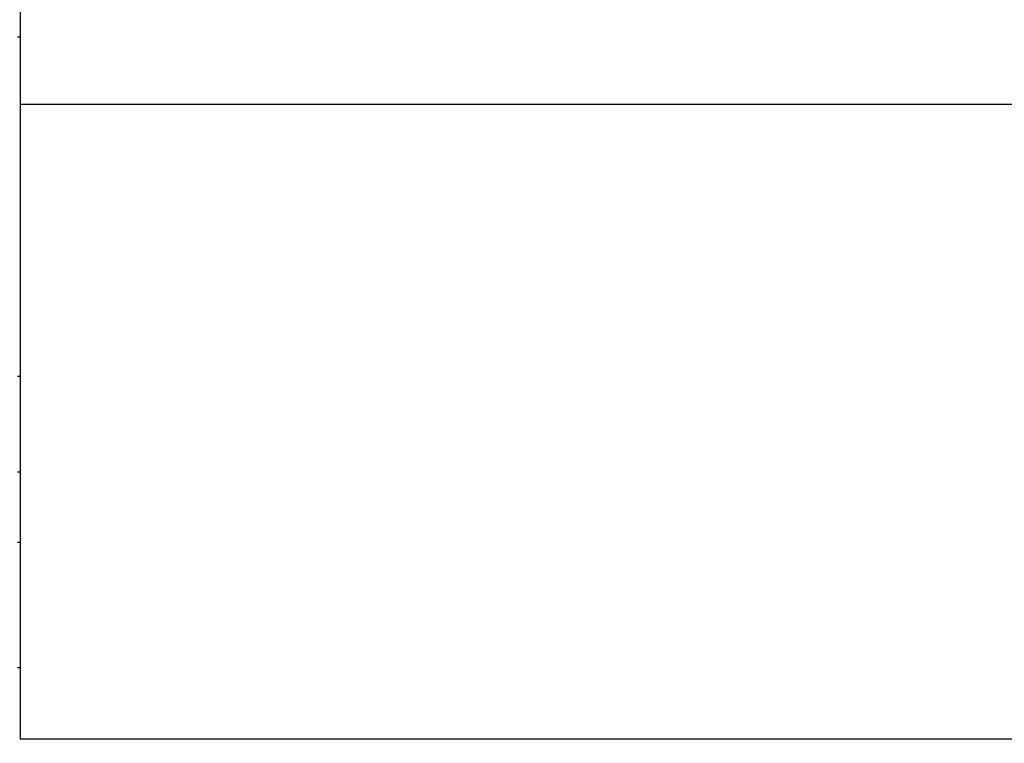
# Model space of a CAD drawing. Header units: inches. Extents: x 0 to 23760, y -13 to 16800.
# Tile 82 of 209: x 3980 to 4852, y 13301 to 13942. Entities that reach past the tile are written whole.
import ezdxf

# ---------------------------------------------------------------- set-up
doc = ezdxf.new("R2010")
doc.units = ezdxf.units.IN
doc.layers.add('254', color=7, linetype='Continuous', true_color=0xffffff)
doc.styles.add('latin_extended', font='simplex.shx')
doc.dimstyles.get("Standard").update_dxf_attribs({"dimtxt": 0.18, "dimasz": 0.18, "dimexe": 0.18, "dimexo": 0.0625, "dimgap": 0.09, "dimtad": 0, "dimtih": 1, "dimtoh": 1, "dimdec": 4, "dimzin": 0, "dimdsep": 46, "dimtxsty": 'Standard', "dimcen": 0.09, "dimadec": 0, "dimazin": 0, "dimtfac": 1, "dimtdec": 4, "dimtofl": 0, "dimtmove": 0, "dimatfit": 3, "dimfxl": 1, "dimtolj": 1, "dimtzin": 0, "dimarcsym": 0})

# ---------------------------------------------------------------- blocks, each defined once
blk = doc.blocks.new('_U16')
at = {"layer": '254', "color": 3, "linetype": 'Continuous', "lineweight": 13, "transparency": 16777216}
for p, q in [((8835.96, 13955.98), (8835.96, 10356.48)), ((2069.98, 13713.98), (2069.98, 10356.48)), ((2209.98, 10396.48), (8695.96, 10396.48))]:
    blk.add_line(p, q, dxfattribs=at)
at = {"layer": '254', "color": 3, "transparency": 16777216}
for points in [[(2209.98, 10419.81), (2209.98, 10373.14), (2069.98, 10396.48)], [(8695.96, 10373.14), (8695.96, 10419.81), (8835.96, 10396.48)]]:
    blk.add_solid(points, dxfattribs=at)
at = {"layer": 'Defpoints', "color": 0, "transparency": 16777216}
for p in [(8835.96, 13995.98), (2069.98, 13753.98), (8835.96, 10396.48)]:
    blk.add_point(p, dxfattribs=at)
at = {"layer": '254', "color": 2, "lineweight": 13, "transparency": 16777216, "insert": (5209.63, 10606.48), "char_height": 140, "attachment_point": 1, "style": 'latin_extended'}
blk.add_mtext('\\A1;6766', dxfattribs=at)

msp = doc.modelspace()

# ---------------------------------------------------------------- linework, layer by layer
at = {"layer": '254', "color": 2, "linetype": 'Continuous', "lineweight": 25}
for p, q in [((3980.456, 13956.547), (3980.456, 13866.515)), ((3980.456, 13926.288), (3977.956, 13926.288)), ((3980.456, 13866.515), (3980.456, 13304.65)), ((5357.456, 13866.515), (3980.456, 13866.515)), ((3980.456, 13625.622), (3977.956, 13625.622)), ((3980.456, 13541.047), (3977.956, 13541.047)), ((3980.512, 13478.729), (3977.956, 13478.729)), ((3980.512, 13367.853), (3977.956, 13367.853)), ((5357.456, 13304.65), (3980.456, 13304.65))]:
    msp.add_line(p, q, dxfattribs=at)

# ---------------------------------------------------------------- dimensions: what is measured, and where the dimension line sits
at = {"layer": '254', "color": 2, "linetype": 'Continuous', "lineweight": 13}
dim = msp.add_linear_dim(base=(8835.956, 10396.477), p1=(2069.976, 13753.977), p2=(8835.956, 13995.977), dimstyle='Standard', override={"dimscale": 40, "dimtxt": 3.5, "dimasz": 3.5, "dimexe": 1, "dimexo": 1, "dimgap": 1.75, "dimtad": 1, "dimtih": 1, "dimtoh": 0, "dimdec": 0, "dimlfac": 1, "dimzin": 8, "dimdsep": 46, "dimlunit": 2, "dimtxsty": 'latin_extended', "dimsah": 1, "dimse1": 0, "dimse2": 0, "dimsd1": 0, "dimsd2": 0, "dimclrd": 3, "dimclre": 3, "dimclrt": 2, "dimtol": 0, "dimtm": -0.1, "dimtfac": 0.714286, "dimtdec": 3, "dimtofl": 1, "dimtmove": 0, "dimtzin": 8, "dimlwd": 13, "dimlwe": 13}, dxfattribs=at)
dim.commit()
dim.dimension.update_dxf_attribs({"geometry": '_U16', "text_midpoint": (5452.966, 10396.477), "dimtype": 160})

doc.saveas('drawing.dxf')
